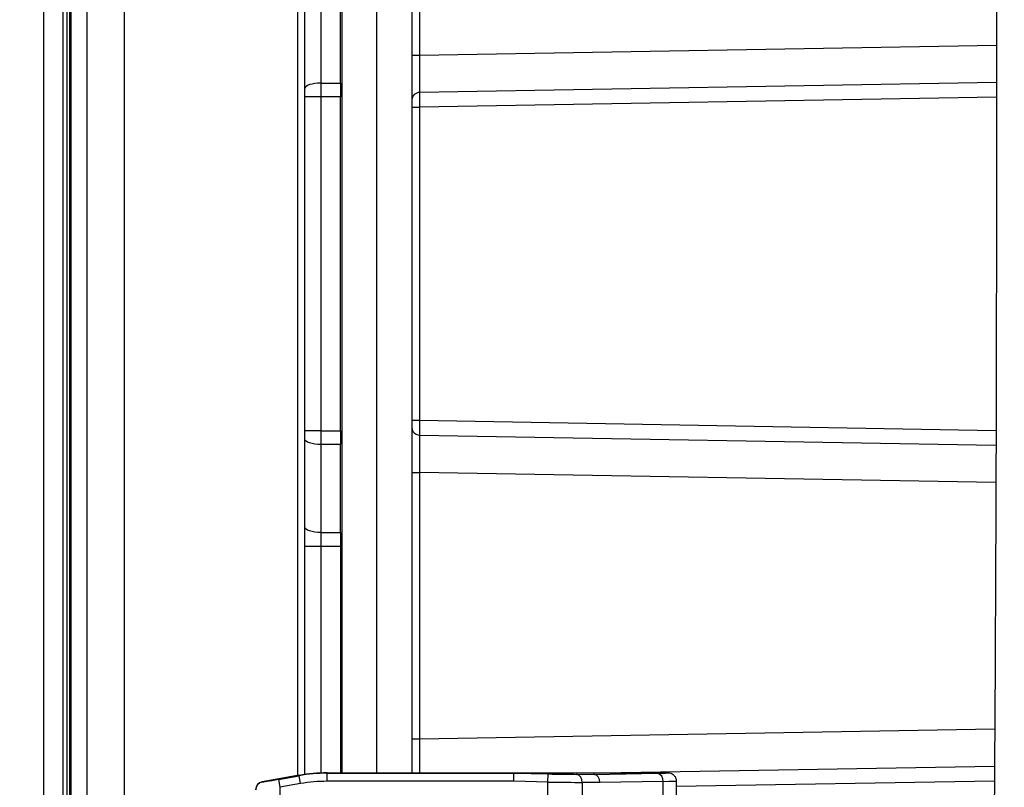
# Model space of a CAD drawing. Header units: inches. Extents: x 0.6 to 33.8, y 0 to 21.7.
# Tile 97 of 204: x 17.6 to 18.8, y 11.8 to 12.8. Entities that reach past the tile are written whole.
import ezdxf

# ---------------------------------------------------------------- set-up
doc = ezdxf.new("R2010")
doc.units = ezdxf.units.IN
doc.header["$MEASUREMENT"] = 0
doc.layers.add('FORMAT', color=7, linetype='Continuous')
doc.styles.add('SLDTEXTSTYLE3', font='TXT', dxfattribs={"width": 0.75})
doc.dimstyles.new('SLDDIMSTYLE0', dxfattribs={"dimtxt": 0.125, "dimasz": 0.13, "dimexe": 0, "dimexo": 0.0625, "dimgap": 0.03125, "dimtad": 0, "dimtih": 1, "dimtoh": 1, "dimdec": 1, "dimlfac": 4, "dimrnd": 1e-09, "dimzin": 12, "dimdsep": 46, "dimtxsty": 'SLDTEXTSTYLE3', "dimsah": 1, "dimcen": 0.09, "dimadec": 0, "dimazin": 3, "dimtfac": 1, "dimtdec": 1, "dimtofl": 0, "dimtmove": 0, "dimatfit": 3, "dimfxl": 0, "dimfrac": 2, "dimtolj": 1, "dimtzin": 12, "dimarcsym": 0})

# ---------------------------------------------------------------- blocks, each defined once
blk = doc.blocks.new('_D_4')
at = {"layer": 'FORMAT'}
for p, q in [((18.2277, 18.1795), (18.1896, 18.1795)), ((18.1896, 18.1795), (18.1896, 17.9811)), ((18.5048, 18.1795), (18.5429, 18.1795)), ((18.5429, 18.1795), (18.5429, 17.9811)), ((16.9337, 9.6125), (16.9337, 18.1245)), ((19.7988, 17.3901), (19.7988, 18.1245)), ((16.9337, 17.9995), (18.08, 17.9995)), ((19.7988, 17.9995), (18.6525, 17.9995)), ((18.1896, 17.9811), (18.2277, 17.9811)), ((18.5429, 17.9811), (18.5048, 17.9811))]:
    blk.add_line(p, q, dxfattribs=at)
for points in [[(16.9337, 17.9995), (17.0637, 17.9795), (17.0637, 18.0195)], [(19.7988, 17.9995), (19.6688, 18.0195), (19.6688, 17.9795)]]:
    blk.add_solid(points, dxfattribs=at)
at = {"layer": 'FORMAT', "char_height": 0.125, "attachment_point": 1, "style": 'SLDTEXTSTYLE3'}
for s, insert in [('291', (18.2277, 18.1422)), ('11.5', (18.2046, 17.9552))]:
    blk.add_mtext(s, dxfattribs=dict(at, insert=insert))

msp = doc.modelspace()

# ---------------------------------------------------------------- linework, layer by layer
at = {"color": 7, "linetype": 'Continuous'}
for p, q in [((17.7634, 13.5115), (17.7634, 11.4137)), ((17.7186, 11.4215), (17.7186, 13.5036)), ((17.6942, 11.4871), (17.6942, 13.4381)), ((17.6971, 13.4381), (17.6971, 11.4871)), ((17.6986, 13.4381), (17.6986, 11.4871)), ((17.6987, 13.4381), (17.6987, 11.4871)), ((17.6888, 13.3395), (17.6888, 11.5857)), ((17.6888, 13.3395), (17.6888, 11.5857)), ((17.6654, 13.1968), (17.6654, 11.5433)), ((17.9749, 11.8406), (17.9749, 13.0846)), ((18.0288, 11.8438), (18.0288, 13.0813)), ((18.0708, 11.8438), (18.0708, 13.0813)), ((18.1135, 13.0813), (18.1135, 11.8438)), ((18.123, 13.0402), (18.123, 12.7162)), ((17.9835, 12.6755), (17.9835, 12.7826)), ((18.0029, 12.7893), (18.0029, 12.6823)), ((18.0268, 12.6823), (18.0268, 12.7894)), ((18.123, 12.7162), (18.8247, 12.7285)), ((18.1135, 12.7162), (18.123, 12.7162)), ((17.9835, 12.6654), (17.9835, 12.6755)), ((18.0029, 12.6823), (18.0268, 12.6823)), ((18.0268, 12.6823), (18.0268, 12.6655)), ((18.8247, 12.683), (18.123, 12.6708)), ((17.9835, 12.2597), (17.9835, 12.6654)), ((18.0029, 12.6654), (17.9835, 12.6654)), ((18.0268, 12.6655), (18.0029, 12.6654)), ((18.0029, 12.6654), (18.0029, 12.2597)), ((18.0268, 12.2596), (18.0268, 12.6655)), ((18.8247, 12.665), (18.123, 12.6528)), ((18.1135, 12.6528), (18.123, 12.6528)), ((18.123, 12.6528), (18.123, 12.2723)), ((18.1135, 12.2723), (18.123, 12.2723)), ((18.123, 12.2723), (18.8241, 12.2601)), ((17.9835, 12.2496), (17.9835, 12.2597)), ((18.0029, 12.2597), (17.9835, 12.2597)), ((18.0029, 12.2597), (18.0268, 12.2596)), ((18.0268, 12.2596), (18.0268, 12.2428)), ((18.123, 12.2543), (18.8241, 12.2421)), ((17.9835, 12.1426), (17.9835, 12.2496)), ((18.0268, 12.2428), (18.0029, 12.2429)), ((18.0029, 12.2429), (18.0029, 12.1358)), ((18.0268, 12.1358), (18.0268, 12.2428)), ((18.1135, 12.2089), (18.123, 12.2089)), ((18.123, 12.2089), (18.123, 11.885)), ((18.8239, 12.1967), (18.123, 12.2089)), ((17.9835, 12.119), (17.9835, 12.1426)), ((18.0029, 12.1358), (18.0268, 12.1358)), ((18.0268, 12.1358), (18.0268, 12.1189)), ((18.0029, 12.119), (17.9835, 12.119)), ((17.9835, 11.842), (17.9835, 12.119)), ((18.0268, 12.1189), (18.0029, 12.119)), ((18.0029, 12.119), (18.0029, 11.8437)), ((18.0268, 12.1189), (18.0268, 11.8438)), ((18.123, 11.885), (18.8226, 11.8972)), ((18.1135, 11.885), (18.123, 11.885)), ((18.8223, 11.8517), (18.3681, 11.8438)), ((17.9764, 11.8408), (17.9316, 11.8329)), ((17.9514, 11.8359), (17.9764, 11.8403)), ((17.9514, 11.8359), (17.9531, 11.8262)), ((17.9764, 11.8403), (17.9764, 11.8408)), ((17.9781, 11.8307), (17.9764, 11.8403)), ((18.0106, 11.8438), (18.0106, 11.8433)), ((18.0106, 11.8438), (18.2375, 11.8438)), ((18.0106, 11.8335), (18.0106, 11.8433)), ((18.0106, 11.8433), (18.2375, 11.8433)), ((18.2374, 11.8335), (18.2375, 11.8433)), ((18.2375, 11.8438), (18.3355, 11.8438)), ((18.2375, 11.8438), (18.2375, 11.8433)), ((18.2375, 11.8433), (18.2792, 11.8425)), ((18.279, 11.8326), (18.2792, 11.8425)), ((18.314, 11.842), (18.3355, 11.8419)), ((18.3355, 11.8419), (18.3355, 11.8438)), ((18.3355, 11.8438), (18.4253, 11.8438)), ((18.3355, 11.8419), (18.4122, 11.8433)), ((18.4352, 11.834), (18.4352, 11.8074)), ((18.8222, 11.8337), (18.4352, 11.827)), ((17.9316, 11.8329), (17.9317, 11.8328)), ((17.9781, 11.8307), (17.9531, 11.8262)), ((17.9531, 11.8262), (17.9531, 11.4364)), ((18.2374, 11.8335), (18.0106, 11.8335)), ((18.279, 11.8326), (18.2374, 11.8335)), ((18.279, 11.8088), (18.279, 11.8326)), ((18.3207, 11.8322), (18.3207, 11.8093)), ((18.3423, 11.8321), (18.3207, 11.8322)), ((18.4192, 11.8334), (18.3423, 11.8321)), ((18.4192, 11.808), (18.4192, 11.8334))]:
    msp.add_line(p, q, dxfattribs=at)
at = {"color": 7, "linetype": 'Continuous', "flags": 128}
for points in [[(18.0029, 12.6823), (17.9991, 12.6821), (17.9954, 12.6817), (17.9921, 12.6811), (17.9892, 12.6803), (17.9868, 12.6792), (17.985, 12.6781), (17.9839, 12.6768), (17.9835, 12.6755)], [(18.0029, 12.2429), (17.9991, 12.243), (17.9954, 12.2434), (17.9921, 12.2441), (17.9892, 12.2449), (17.9868, 12.2459), (17.985, 12.2471), (17.9839, 12.2483), (17.9835, 12.2496)], [(18.0029, 12.1358), (17.9991, 12.136), (17.9954, 12.1364), (17.9921, 12.137), (17.9892, 12.1378), (17.9868, 12.1389), (17.985, 12.14), (17.9839, 12.1413), (17.9835, 12.1426)]]:
    msp.add_lwpolyline(points, dxfattribs=at)
at = {"color": 7, "linetype": 'Continuous'}
for centre, radius, start, end in [((18.123, 12.6613), 0.00946, 89.4107, 177.7165), ((18.123, 12.2638), 0.00946, 182.2835, 270.5893), ((18.3119, 11.8334), 0.00887, 352.2106, 76.7311), ((18.4103, 11.8345), 0.00892, 352.7749, 77.7621), ((17.9334, 11.8231), 0.00984, 100.0165, 179.9835)]:
    msp.add_arc(centre, radius, start, end, dxfattribs=at)
for centre, major_axis, ratio, start_param, end_param in [((18.1233, 12.7162), (0.0002, 0.0492), 0.006976, 1.571552, 2.747752), ((18.0032, 12.6654), (-0.0001, 0.0492), 0.006981, 1.221743, 1.570756), ((18.1233, 12.6528), (-0.0002, 0.0195), 0.017611, 0.394139, 1.57034), ((18.1233, 12.2724), (0.0002, 0.0195), 0.017611, 1.571253, 2.747453), ((18.0032, 12.2597), (0.0001, 0.0492), 0.006981, 1.570837, 1.919849), ((18.1233, 12.2089), (-0.0002, 0.0492), 0.006976, 0.393841, 1.570041), ((18.0032, 12.119), (-0.0001, 0.0492), 0.006981, 1.2217, 1.570713), ((18.1233, 11.885), (0.0002, 0.0492), 0.006976, 1.571552, 2.56172), ((17.9514, 11.8363), (0.0197, 0.0035), 0.01719, 3.156014, 4.709357), ((18.0106, 11.6469), (0.0172, -0.1961), 0.999847, 3.05434, 3.228846), ((18.0106, 11.6465), (-0.0172, 0.1961), 0.999862, 6.195932, 6.370438), ((18.2792, 11.8433), (0.0492, -0.001), 0.017451, 4.712753, 5.498151), ((18.808, 11.8403), (0.4725, -0.0016), 0.000514, 3.141589, 3.15632), ((18.3354, 11.8321), (-0.00007, 0.00984), 0.707079, 4.707413, 6.251137), ((18.3805, 11.8438), (0.0448, 0), 0.017455, 5.497787, 6.287016), ((18.3805, 11.834), (0.0547, 0), 0.014314, 5.497787, 6.283185), ((17.9333, 11.8232), (-0.00754, 0.00633), 0.999741, 5.585181, 6.981189), ((18.0106, 11.6465), (0.0163, -0.1863), 0.999847, 3.05434, 3.228846), ((18.279, 11.8335), (0.0591, -0.001), 0.014545, 4.712642, 5.49804)]:
    msp.add_ellipse(centre, major_axis=major_axis, ratio=ratio, start_param=start_param, end_param=end_param, dxfattribs=at)
for points, knots in [([(18.8238, 13.5898), (18.8238, 13.5702), (18.8238, 13.5324), (18.8238, 13.4756), (18.8239, 13.4215), (18.8239, 13.3699), (18.824, 13.3207), (18.824, 13.2738), (18.8241, 13.2293), (18.8242, 13.1749), (18.8243, 13.1126), (18.8244, 13.0444), (18.8245, 12.9847), (18.8245, 12.9311), (18.8246, 12.8805), (18.8247, 12.8068), (18.8247, 12.7088), (18.8247, 12.5534), (18.8245, 12.3642), (18.8239, 12.1487), (18.8229, 11.9389), (18.8216, 11.7348), (18.8202, 11.5292), (18.8187, 11.3304), (18.8173, 11.1396), (18.816, 10.9583), (18.8148, 10.7804), (18.8138, 10.6055), (18.813, 10.4329), (18.8123, 10.2614), (18.8119, 10.0894), (18.8117, 9.9268), (18.8118, 9.7699), (18.8121, 9.6169), (18.8127, 9.4547), (18.8137, 9.2969), (18.815, 9.1449), (18.8165, 9.0025), (18.8184, 8.8633), (18.8206, 8.7319), (18.8229, 8.6113), (18.8253, 8.5015), (18.8277, 8.4031), (18.8301, 8.3156), (18.8326, 8.2359), (18.8351, 8.1596), (18.8375, 8.0915), (18.8399, 8.0293), (18.8423, 7.9702), (18.8453, 7.9029), (18.8489, 7.8266), (18.8533, 7.742), (18.8579, 7.6612), (18.8626, 7.5861), (18.8669, 7.5209), (18.871, 7.4594), (18.8747, 7.4045), (18.8782, 7.3524), (18.8813, 7.3043), (18.8839, 7.2616), (18.8857, 7.2301), (18.8869, 7.207), (18.8878, 7.1896), (18.8887, 7.1734), (18.8895, 7.1559), (18.8905, 7.1345), (18.8916, 7.1071), (18.8926, 7.0778), (18.8931, 7.0583), (18.8933, 7.0494)], [0, 0, 0, 0, 0.009877, 0.019071, 0.027662, 0.035715, 0.043286, 0.050418, 0.057145, 0.063492, 0.074937, 0.085071, 0.093928, 0.101598, 0.109056, 0.116582, 0.13464, 0.153216, 0.186927, 0.2207, 0.251021, 0.281531, 0.312166, 0.342939, 0.370336, 0.397389, 0.423916, 0.449822, 0.47551, 0.501077, 0.526451, 0.552397, 0.573768, 0.59657, 0.620745, 0.646218, 0.667081, 0.688632, 0.709812, 0.729273, 0.747382, 0.763766, 0.77847, 0.791541, 0.803078, 0.814394, 0.82603, 0.83391, 0.842682, 0.852964, 0.864693, 0.8778, 0.892208, 0.902588, 0.913429, 0.923569, 0.932717, 0.940909, 0.95022, 0.957929, 0.964011, 0.967672, 0.971003, 0.974049, 0.977094, 0.981376, 0.986966, 0.994, 1, 1, 1, 1]), ([(18.4253, 11.8438), (18.4265, 11.8437), (18.4287, 11.8435), (18.4316, 11.8418), (18.4339, 11.8393), (18.4349, 11.8366), (18.4352, 11.8348), (18.4352, 11.8341), (18.4352, 11.834)], [0, 0, 0, 0, 0.214634, 0.429267, 0.643918, 0.858594, 0.976097, 1, 1, 1, 1])]:
    msp.add_open_spline(points, degree=3, knots=knots, dxfattribs=at)

# ---------------------------------------------------------------- dimensions: what is measured, and where the dimension line sits
at = {"layer": 'FORMAT'}
dim = msp.add_linear_dim(base=(16.9337, 17.9995), p1=(19.7988, 17.3401), p2=(16.9337, 9.5625), dimstyle='SLDDIMSTYLE0', dxfattribs=at)
dim.commit()
dim.dimension.update_dxf_attribs({"geometry": '_D_4', "text_midpoint": (18.3663, 17.9995), "dimtype": 160})

doc.saveas('drawing.dxf')
